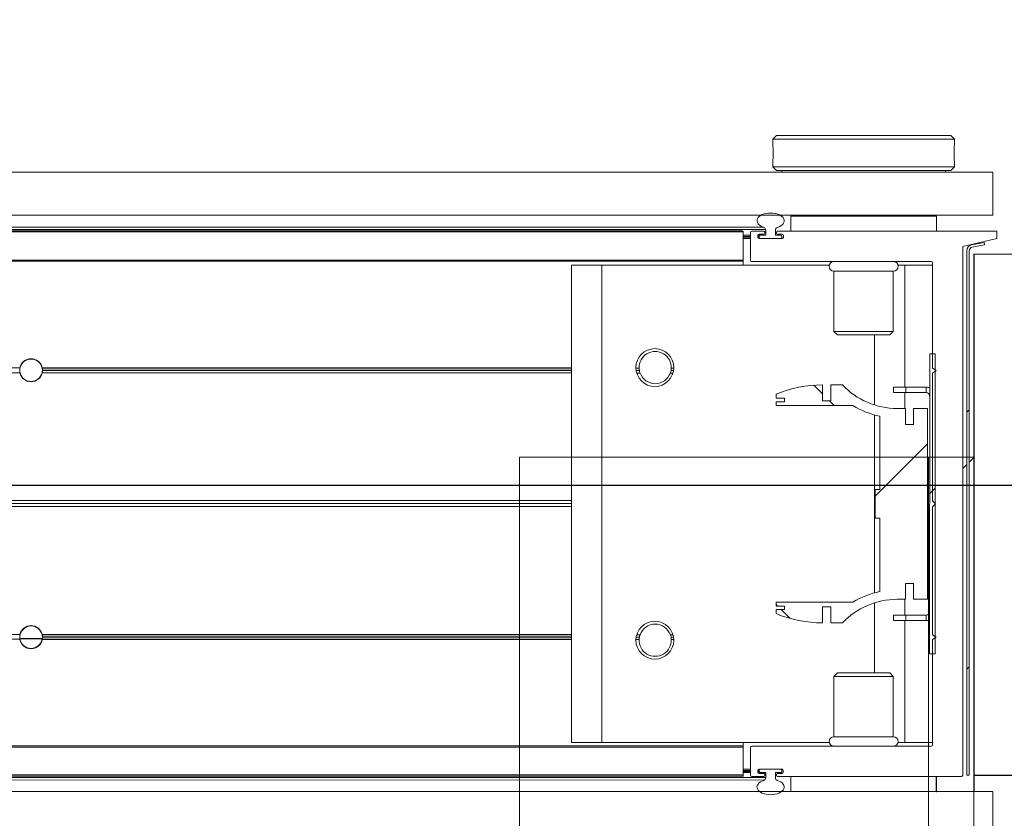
# Model space of a CAD drawing. Header units: feet. Extents: x 0 to 152508, y 0 to 59424.
# Tile 67 of 105: x 152375.475 to 152376.152, y 59280.651 to 59281.2. Entities that reach past the tile are written whole.
import ezdxf
from ezdxf import colors
from ezdxf.entities.mleader import LeaderData, LeaderLine
from ezdxf.math import Vec2, Vec3

# ---------------------------------------------------------------- set-up
doc = ezdxf.new("R2010")
doc.units = ezdxf.units.FT
doc.header["$LTSCALE"] = 0.05
doc.header["$MEASUREMENT"] = 0
doc.layers.add('Bridge plan$0$BR_P_Rail_Object', color=251, linetype='Continuous', lineweight=30)
doc.layers.add('Bridge plan$0$SC_Scratch7', color=252, linetype='Continuous', lineweight=0)
doc.layers.add('Trellis Base$0$L-ANNO-NOTE', color=30, linetype='Continuous')
doc.styles.add('Trellis Base$0$ARIAL', font='arial.ttf', dxfattribs={"width": 0.9})

# ---------------------------------------------------------------- blocks, each defined once
blk = doc.blocks.new('Bridge plan$0$HIGH ST SCREENWALL_2 PANEL PLAN_1')
at = {"layer": 'Bridge plan$0$SC_Scratch7', "lineweight": 0}
for p, q in [((-8.677065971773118, 0.7812480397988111), (-8.677091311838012, -6.05359673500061e-09)), ((-8.395841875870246, -9.128591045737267e-06), (-8.395816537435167, 0.7812389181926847)), ((-8.364566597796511, 0.7812379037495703), (-8.364584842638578, 0.2187390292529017)), ((-8.364596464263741, -0.1395935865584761), (-8.364584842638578, 0.2187390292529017)), ((-8.322918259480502, 0.218737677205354), (-8.364584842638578, 0.2187390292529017)), ((-8.364596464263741, -0.1395935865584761), (-8.322929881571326, -0.1395949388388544))]:
    blk.add_line(p, q, dxfattribs=at)
at = {"layer": 'Bridge plan$0$SC_Scratch7'}
blk.add_line((-8.364591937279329, -1.014210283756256e-05), (-8.677091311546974, -6.51925802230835e-09), dxfattribs=at)
blk = doc.blocks.new('Bridge plan$0$HIGH ST SCREENWALL_2 PANEL PLAN_5')
at = {"layer": 'Bridge plan$0$SC_Scratch7', "lineweight": 0, "extrusion": (0, 0, -1)}
h = blk.add_hatch(dxfattribs=at)
h.set_pattern_fill('ANSI31', color=256, scale=0.01, style=0, pattern_type=2)
h.set_pattern_definition([(44.99814199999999, (-5.257146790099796, -13.85554753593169), (-0.08838530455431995, 0.08839103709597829), [])])
h.paths.add_polyline_path([(0.3574946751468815, -0.1420163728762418, -0.3639702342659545), (0.355428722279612, -0.1444783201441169), (0.3468890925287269, -0.1459838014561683), (0.3471784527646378, -0.1476251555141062), (0.3557180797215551, -0.1461196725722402, 0.3639702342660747), (0.3591613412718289, -0.1420164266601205), (0.359173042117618, 0.2187375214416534), (0.3575063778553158, 0.2187375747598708)])
h = blk.add_hatch(dxfattribs=at)
h.set_pattern_fill('ANSI31', color=256, scale=0.01, style=0, pattern_type=2)
h.set_pattern_definition([(44.99814199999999, (-5.269048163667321, -14.01359427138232), (-0.08838530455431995, 0.08839103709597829), [])])
h.paths.add_polyline_path([(0.3846844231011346, -0.07111689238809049), (0.3846911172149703, 0.1352576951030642), (0.3809411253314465, 0.1352578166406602), (0.3809344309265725, -0.07111677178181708)])
h = blk.add_hatch(dxfattribs=at)
h.set_pattern_fill('ANSI38', color=256, scale=0.01, style=0, pattern_type=2)
h.set_pattern_definition([(44.99814199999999, (-5.263983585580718, -14.04435409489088), (-0.08838530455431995, 0.08839103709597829), []), (134.998142, (-5.263983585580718, -14.04435409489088), (-0.2651616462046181, 0.0883967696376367), [0.31249937, -0.18749962])])
h.paths.add_polyline_path([(0.3957607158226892, 0.08672872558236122), (0.3957610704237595, 0.09768670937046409), (0.3861482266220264, 0.0976870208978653), (0.3861439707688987, -0.033546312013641), (0.3957568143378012, -0.03354662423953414), (0.3957571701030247, -0.02258864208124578), (0.4014002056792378, -0.0225888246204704), (0.401399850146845, -0.03354680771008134), (0.407042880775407, -0.03354699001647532, -0.2061892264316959), (0.4446735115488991, -0.04975552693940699), (0.4527115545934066, -0.04975578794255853), (0.4527119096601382, -0.03879780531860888), (0.4582893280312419, -0.03879798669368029), (0.458288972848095, -0.04975596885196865, 0.09842250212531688), (0.490310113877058, -0.04339219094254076), (0.4903102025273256, -0.0406855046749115), (0.4845763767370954, -0.04068531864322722), (0.4845764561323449, -0.03822469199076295), (0.4903102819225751, -0.03822487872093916), (0.490310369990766, -0.03551819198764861), (0.4374196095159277, -0.0355164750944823, 0.0857050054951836), (0.4189524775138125, -0.02821396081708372), (0.4189541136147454, 0.0222267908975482), (0.4222349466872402, 0.02222668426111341), (0.4222355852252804, 0.04191168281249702), (0.4189547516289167, 0.04191179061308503), (0.4189563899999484, 0.0923525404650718, 0.0857050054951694), (0.4374239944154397, 0.09965385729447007), (0.4903147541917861, 0.09965214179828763), (0.4903148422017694, 0.1023588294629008), (0.4845810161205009, 0.1023590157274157), (0.4845810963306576, 0.1048196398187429), (0.4903149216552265, 0.1048194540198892), (0.490315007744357, 0.107526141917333, 0.09842250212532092), (0.4582942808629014, 0.1138919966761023), (0.4582939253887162, 0.1029340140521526), (0.4527165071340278, 0.1029341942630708), (0.4527168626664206, 0.1138921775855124), (0.4446788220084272, 0.1138924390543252, -0.2061892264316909), (0.4070471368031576, 0.09768634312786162), (0.401404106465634, 0.09768652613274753), (0.4014037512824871, 0.08672854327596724)])
at = {"layer": 'Bridge plan$0$SC_Scratch7', "lineweight": 0}
for p, q in [((-0.3411535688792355, 0.2595713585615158), (-0.3411526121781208, 0.2300714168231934)), ((-4.330738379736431, 0.2299415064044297), (-0.3411630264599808, 0.2298121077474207)), ((-0.4801292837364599, 0.2299835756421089), (-0.4801289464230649, 0.2195669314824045)), ((-0.3801108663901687, 0.2299868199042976), (-0.4801106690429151, 0.2299835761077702)), ((-0.4801106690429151, 0.2299835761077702), (-0.4801103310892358, 0.219566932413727)), ((-0.4457357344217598, 0.2299846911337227), (-0.4457357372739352, 0.230068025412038)), ((-0.4144857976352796, 0.2300690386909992), (-0.4144857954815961, 0.2299857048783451)), ((-0.3854233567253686, 0.2300699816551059), (-0.3854233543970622, 0.2299866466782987)), ((-0.3801105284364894, 0.2195701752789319), (-0.3801108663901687, 0.2299868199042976)), ((-0.3800922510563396, 0.2299868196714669), (-0.3801108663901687, 0.2299868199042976)), ((-0.3800922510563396, 0.2299868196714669), (-0.3800919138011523, 0.2195701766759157)), ((-0.3541734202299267, 0.2300709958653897), (-0.3541730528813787, 0.218737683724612)), ((-0.5130380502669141, 0.2184974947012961), (-2.270006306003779, 0.2185544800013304)), ((-0.5130380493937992, 0.2184974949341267), (-2.27000630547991, 0.2185544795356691)), ((-0.5130380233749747, 0.2193177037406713), (-2.26997763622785, 0.2193746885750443)), ((-0.5130380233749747, 0.2193177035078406), (-2.269977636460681, 0.219374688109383)), ((-2.269945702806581, 0.220288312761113), (-0.4974130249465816, 0.220230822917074)), ((-2.269945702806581, 0.220288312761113), (-0.4974130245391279, 0.220230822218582)), ((-2.26988515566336, 0.2220206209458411), (-0.4986817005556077, 0.2219631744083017)), ((-2.269885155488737, 0.2220206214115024), (-0.498681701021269, 0.2219631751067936)), ((-0.5130269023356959, 0.2187456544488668), (-0.5130269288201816, 0.2195658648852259)), ((-0.5130262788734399, 0.1995527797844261), (-0.5130269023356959, 0.2187456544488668)), ((-0.507818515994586, 0.2168993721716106), (-0.5130268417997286, 0.2168992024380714)), ((-0.5078179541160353, 0.1995660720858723), (-0.5078185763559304, 0.2187458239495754)), ((-0.5069983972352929, 0.2195660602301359), (-0.4988471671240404, 0.2195663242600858)), ((-0.5028185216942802, 0.2166626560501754), (-0.5028184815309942, 0.2154280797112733)), ((-0.5018602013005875, 0.2168995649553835), (-0.5027835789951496, 0.2168995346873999)), ((-0.4988470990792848, 0.2174829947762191), (-0.5019983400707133, 0.2174828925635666)), ((-0.5008399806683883, 0.2168995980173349), (-0.5018602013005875, 0.2168995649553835)), ((-0.5018601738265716, 0.2160662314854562), (-0.5018602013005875, 0.2168995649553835)), ((-0.5008399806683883, 0.2168995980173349), (-0.4974018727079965, 0.2168997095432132)), ((-0.4980269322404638, 0.2187461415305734), (-0.4980269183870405, 0.2183032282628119)), ((-0.4974018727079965, 0.2168997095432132), (-0.4974019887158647, 0.2204799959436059)), ((-0.4907353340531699, 0.2204802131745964), (-0.4907352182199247, 0.2168999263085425)), ((-0.4907352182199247, 0.2168999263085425), (-0.4871102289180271, 0.2169000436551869)), ((-0.4901102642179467, 0.2183034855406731), (-0.4901102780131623, 0.218746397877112)), ((-0.4892900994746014, 0.2195666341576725), (-0.3628057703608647, 0.2195707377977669)), ((-0.4861387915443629, 0.2174834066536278), (-0.4892900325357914, 0.2174833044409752)), ((-0.4853185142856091, 0.2154286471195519), (-0.4853185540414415, 0.2166632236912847)), ((-0.3619855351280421, 0.2187505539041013), (-0.3619737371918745, -0.1450118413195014)), ((-0.3575063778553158, 0.2187375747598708), (-0.359173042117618, 0.2187375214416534)), ((-0.359173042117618, 0.2187375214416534), (-0.3591613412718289, -0.1420164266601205)), ((-0.3575063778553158, 0.2187375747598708), (-0.3574946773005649, -0.1420163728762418)), ((-0.3541730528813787, 0.218737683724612), (-0.3125064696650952, 0.2187390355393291)), ((-0.3541614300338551, -0.1395949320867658), (-0.3541730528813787, 0.218737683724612)), ((-0.5078184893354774, 0.2160660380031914), (-0.5130268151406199, 0.216065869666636)), ((-0.5078184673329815, 0.2153993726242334), (-0.5130267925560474, 0.2153992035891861)), ((-0.5078184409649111, 0.2145660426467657), (-0.5130267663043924, 0.2145658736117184)), ((-0.5018601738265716, 0.2160662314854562), (-0.5028185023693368, 0.2160662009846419)), ((-0.5018601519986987, 0.2153995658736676), (-0.50281798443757, 0.215399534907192)), ((-0.5019982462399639, 0.2146078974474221), (-0.4861386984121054, 0.2146084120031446)), ((-0.5018601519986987, 0.2153995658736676), (-0.5018601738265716, 0.2160662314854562)), ((-0.5018601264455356, 0.2146079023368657), (-0.5018601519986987, 0.2153995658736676)), ((-0.4871101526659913, 0.2145667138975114), (-0.5010267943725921, 0.2145662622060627)), ((-0.4862768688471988, 0.2160667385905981), (-0.48627684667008, 0.2154000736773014)), ((-0.5130386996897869, 0.1984844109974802), (-2.270705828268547, 0.1985414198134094)), ((-0.5130386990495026, 0.1984844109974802), (-2.270705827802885, 0.1985414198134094)), ((-0.5130386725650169, 0.1993046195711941), (-2.270677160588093, 0.1993616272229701)), ((-0.5130386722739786, 0.1993046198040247), (-2.270677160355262, 0.1993616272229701)), ((-0.5130262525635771, 0.1987325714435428), (-0.5130262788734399, 0.1995527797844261)), ((-0.5130261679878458, 0.1961284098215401), (-0.5130262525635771, 0.1987325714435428)), ((-0.3836383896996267, 0.198736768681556), (-0.5069845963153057, 0.1987327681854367)), ((-0.3854223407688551, 0.1987367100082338), (-0.3854222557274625, 0.1961325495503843)), ((-0.3828158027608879, 0.1254036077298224), (-0.3828181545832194, 0.1979165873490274)), ((-0.6101093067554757, 0.1961252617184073), (-0.6309425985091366, 0.1961245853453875)), ((-0.6309319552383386, -0.1319997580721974), (-0.6309425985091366, 0.1961245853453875)), ((-0.4537365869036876, 0.1961303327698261), (-0.6101093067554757, 0.1961252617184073)), ((-0.6100986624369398, -0.1319990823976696), (-0.6101093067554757, 0.1961252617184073)), ((-0.4505261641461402, 0.1921729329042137), (-0.4096929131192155, 0.1921742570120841)), ((-0.4505248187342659, 0.1506900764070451), (-0.4505261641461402, 0.1921729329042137)), ((-0.4096929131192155, 0.1921742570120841), (-0.4096915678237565, 0.1506914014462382)), ((-0.4017763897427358, 0.1961320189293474), (-0.4064827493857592, 0.1961318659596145)), ((-0.3828180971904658, 0.1961326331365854), (-0.4017763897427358, 0.1961320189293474)), ((-0.4017736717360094, 0.1123405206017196), (-0.4017763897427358, 0.1961320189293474)), ((-0.4505248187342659, 0.1506900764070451), (-0.4096915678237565, 0.1506914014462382)), ((-0.4481526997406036, 0.148318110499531), (-0.4505248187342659, 0.1506900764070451)), ((-0.4096915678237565, 0.1506914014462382), (-0.4120635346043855, 0.148319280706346)), ((-0.4481526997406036, 0.148318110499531), (-0.4120635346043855, 0.148319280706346)), ((-0.4226065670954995, 0.1000783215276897), (-0.4226081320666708, 0.1483189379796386)), ((-0.3846911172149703, 0.1352576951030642), (-0.3809411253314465, 0.1352578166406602)), ((-0.3846911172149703, 0.1352576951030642), (-0.3846844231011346, -0.07111689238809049)), ((-0.3809411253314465, 0.1352578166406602), (-0.3809344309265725, -0.07111677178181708)), ((-1.01028310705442, 0.1251673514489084), (-2.106787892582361, 0.1252029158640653)), ((-1.010283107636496, 0.1251673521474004), (-2.106787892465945, 0.1252029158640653)), ((-1.010355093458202, 0.1247506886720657), (-0.9948917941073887, 0.1247501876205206)), ((-0.9948745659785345, 0.1249670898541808), (-1.010337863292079, 0.124966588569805)), ((-0.9948492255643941, 0.1249670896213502), (-1.010312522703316, 0.1249665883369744)), ((-0.9950028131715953, 0.1220504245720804), (-0.6309401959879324, 0.1220622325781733)), ((-0.9949774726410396, 0.1220504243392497), (-0.6309148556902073, 0.1220622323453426)), ((-0.6309575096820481, 0.1251550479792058), (-0.9949637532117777, 0.1251668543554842)), ((-0.9949465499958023, 0.1253837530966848), (-0.6309403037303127, 0.1253955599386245)), ((-0.9949212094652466, 0.1253837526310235), (-0.6309149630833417, 0.1253955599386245)), ((-0.6309575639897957, 0.1234883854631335), (-0.9948120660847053, 0.1235001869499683)), ((-0.994794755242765, 0.1237170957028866), (-0.6309402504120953, 0.1237288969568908)), ((-0.9947694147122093, 0.1237170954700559), (-0.6309149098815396, 0.1237288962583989)), ((-0.5866628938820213, 0.1253969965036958), (-0.5845158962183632, 0.1253970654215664)), ((-0.5865017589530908, 0.1237303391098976), (-0.5843261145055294, 0.1237304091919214)), ((-0.586117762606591, 0.1220636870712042), (-0.5838699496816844, 0.1220637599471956)), ((-0.5630106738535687, 0.1220644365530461), (-0.5611795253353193, 0.122064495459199)), ((-0.5625546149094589, 0.1237311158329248), (-0.5607956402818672, 0.1237311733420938)), ((-0.5623649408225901, 0.1253977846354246), (-0.5606346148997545, 0.1253978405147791)), ((-0.3803157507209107, 0.1237370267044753), (-0.3828158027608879, 0.1254036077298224)), ((-0.3828156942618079, 0.1220702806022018), (-0.3803157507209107, 0.1237370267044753)), ((-0.382812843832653, 0.03419504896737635), (-0.3828156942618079, 0.1220702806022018)), ((-1.010226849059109, 0.1218340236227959), (-2.106788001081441, 0.1218695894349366)), ((-1.010226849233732, 0.121834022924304), (-2.106788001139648, 0.1218695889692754)), ((-0.6309576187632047, 0.1218217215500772), (-0.9950202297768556, 0.1218335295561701)), ((-0.4582942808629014, 0.1138919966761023), (-0.4582939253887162, 0.1029340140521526)), ((-0.4527168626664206, 0.1138921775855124), (-0.4446788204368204, 0.1138924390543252)), ((-0.4527165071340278, 0.1029341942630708), (-0.4527168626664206, 0.1138921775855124)), ((-0.409448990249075, 0.1123402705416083), (-0.4011156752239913, 0.1123405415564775)), ((-0.4094488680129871, 0.1085902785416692), (-0.409448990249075, 0.1123402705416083)), ((-0.4094488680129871, 0.1085902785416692), (-0.4011155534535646, 0.1085905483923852)), ((-0.401773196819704, 0.09768651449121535), (-0.4017735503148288, 0.1085905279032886)), ((-0.4011156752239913, 0.1123405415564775), (-0.3871070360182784, 0.112340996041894)), ((-0.4011155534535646, 0.1085905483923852), (-0.4011156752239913, 0.1123405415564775)), ((-0.4011155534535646, 0.1085905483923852), (-0.3871069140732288, 0.1085910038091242)), ((-0.3871070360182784, 0.112340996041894), (-0.3871069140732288, 0.1085910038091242)), ((-0.4903149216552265, 0.1048194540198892), (-0.4903150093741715, 0.1075261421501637)), ((-0.4845810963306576, 0.1048196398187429), (-0.4903149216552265, 0.1048194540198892)), ((-0.4903148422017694, 0.1023588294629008), (-0.4845810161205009, 0.1023590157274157)), ((-0.4903147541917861, 0.09965214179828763), (-0.4903148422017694, 0.1023588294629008)), ((-0.4845810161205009, 0.1023590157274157), (-0.4845810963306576, 0.1048196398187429)), ((-0.4582939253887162, 0.1029340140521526), (-0.4527165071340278, 0.1029341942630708)), ((-0.4374239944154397, 0.09965385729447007), (-0.4903147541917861, 0.09965214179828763)), ((-0.4070471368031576, 0.09768634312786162), (-0.401404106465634, 0.09768652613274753)), ((-0.401404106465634, 0.09768652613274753), (-0.4014037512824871, 0.08672854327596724)), ((-0.3957610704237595, 0.09768670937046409), (-0.3861482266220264, 0.0976870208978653)), ((-0.3957607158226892, 0.08672872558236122), (-0.3957610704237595, 0.09768670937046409)), ((-0.3861482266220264, 0.0976870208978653), (-0.3861439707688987, -0.033546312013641)), ((-0.4226023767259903, -0.02909847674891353), (-0.4226063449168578, 0.09323681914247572)), ((-0.4189547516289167, 0.04191179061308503), (-0.4189563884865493, 0.09235254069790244)), ((-0.4014037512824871, 0.08672854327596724), (-0.3957607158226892, 0.08672872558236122)), ((-0.4222355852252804, 0.04191168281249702), (-0.4189547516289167, 0.04191179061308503)), ((-0.4222349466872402, 0.02222668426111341), (-0.4222355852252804, 0.04191168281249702)), ((-0.6309604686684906, 0.03394649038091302), (-1.661773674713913, 0.03397992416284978)), ((-0.6309604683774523, 0.03394649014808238), (-1.661773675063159, 0.03397992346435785)), ((-0.380688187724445, 0.03207053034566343), (-0.382812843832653, 0.03419504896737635)), ((-0.6309606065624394, 0.02969731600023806), (-1.661773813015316, 0.02973074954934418)), ((-0.6309606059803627, 0.02969731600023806), (-1.661773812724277, 0.02973074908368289)), ((-0.6309605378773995, 0.03182190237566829), (-1.661479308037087, 0.03185532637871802)), ((-0.6309605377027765, 0.03182190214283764), (-1.661479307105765, 0.03185532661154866)), ((-0.3828127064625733, 0.02994587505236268), (-0.380688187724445, 0.03207053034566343)), ((-0.382809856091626, -0.05792935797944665), (-0.3828127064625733, 0.02994587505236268)), ((-0.4189541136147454, 0.0222267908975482), (-0.4222349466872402, 0.02222668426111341)), ((-0.4189524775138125, -0.02821396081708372), (-0.4189541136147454, 0.0222267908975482)), ((-0.3619786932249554, 0.007800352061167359), (-0.3591661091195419, 0.00498794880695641)), ((-0.3574993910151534, 0.003321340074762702), (-0.354165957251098, -1.187785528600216e-05)), ((-0.3957571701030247, -0.02258864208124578), (-0.4014002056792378, -0.0225888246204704)), ((-0.4014002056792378, -0.0225888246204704), (-0.401399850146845, -0.03354680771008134)), ((-0.3957568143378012, -0.03354662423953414), (-0.3957571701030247, -0.02258864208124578)), ((-0.401399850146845, -0.03354680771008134), (-0.4070428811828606, -0.03354699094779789)), ((-0.4017685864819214, -0.04445083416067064), (-0.4017689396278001, -0.03354681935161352)), ((-0.3861439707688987, -0.033546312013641), (-0.3957568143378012, -0.03354662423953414)), ((-0.490310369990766, -0.03551819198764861), (-0.4374196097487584, -0.03551647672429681)), ((-0.4903102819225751, -0.03822487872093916), (-0.490310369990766, -0.03551819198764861)), ((-0.4845764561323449, -0.03822469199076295), (-0.4903102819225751, -0.03822487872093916)), ((-0.4845763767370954, -0.04068531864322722), (-0.4845764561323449, -0.03822469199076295)), ((-0.4527119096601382, -0.03879780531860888), (-0.4582893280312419, -0.03879798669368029)), ((-0.4582893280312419, -0.03879798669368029), (-0.4582889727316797, -0.04975596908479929)), ((-0.4527115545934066, -0.04975578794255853), (-0.4527119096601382, -0.03879780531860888)), ((-0.4226005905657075, -0.08418059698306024), (-0.4226021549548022, -0.03593997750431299)), ((-0.4903102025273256, -0.0406855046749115), (-0.4845763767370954, -0.04068531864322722)), ((-0.490310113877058, -0.04339219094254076), (-0.4903102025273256, -0.0406855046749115)), ((-0.4011105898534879, -0.04445081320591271), (-0.4094439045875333, -0.04445108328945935)), ((-0.4094439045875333, -0.04445108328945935), (-0.4094437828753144, -0.04820107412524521)), ((-0.3871019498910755, -0.04445035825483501), (-0.4011105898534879, -0.04445081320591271)), ((-0.4011105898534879, -0.04445081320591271), (-0.4011104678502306, -0.04820080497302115)), ((-0.3871019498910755, -0.04445035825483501), (-0.3871018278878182, -0.04820035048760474)), ((-0.4446735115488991, -0.04975552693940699), (-0.4527115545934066, -0.04975578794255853)), ((-0.4011104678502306, -0.04820080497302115), (-0.4094437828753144, -0.04820107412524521)), ((-0.4017657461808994, -0.1319923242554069), (-0.4017684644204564, -0.04820082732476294)), ((-0.3871018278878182, -0.04820035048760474), (-0.4011104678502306, -0.04820080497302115)), ((-1.010232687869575, -0.05816561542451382), (-2.106793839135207, -0.05813005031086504)), ((-1.010232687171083, -0.0581656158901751), (-2.106793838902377, -0.0581300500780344)), ((-0.6309634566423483, -0.05817791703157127), (-0.9950260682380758, -0.05816610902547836)), ((-0.994996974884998, -0.05794921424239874), (-0.6309343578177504, -0.05793740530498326)), ((-0.9949716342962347, -0.05794921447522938), (-0.6309090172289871, -0.05793740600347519)), ((-0.63096351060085, -0.0598445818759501), (-0.9948180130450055, -0.05983278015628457)), ((-0.9947888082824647, -0.05961587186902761), (-0.6309343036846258, -0.05960406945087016)), ((-0.994763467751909, -0.05961587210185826), (-0.6309089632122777, -0.0596040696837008)), ((-0.5864958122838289, -0.05960262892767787), (-0.5843201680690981, -0.05960255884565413)), ((-0.5861119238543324, -0.05793595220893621), (-0.5838641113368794, -0.05793587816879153)), ((-0.5630048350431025, -0.05793520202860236), (-0.5611736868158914, -0.05793514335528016)), ((-0.5625486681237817, -0.05960185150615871), (-0.56078969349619, -0.05960179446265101)), ((-0.3803098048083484, -0.05959594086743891), (-0.382809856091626, -0.05792935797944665)), ((-0.3828097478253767, -0.06126268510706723), (-0.3803098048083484, -0.05959594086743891)), ((-1.010289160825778, -0.06149893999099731), (-2.106793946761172, -0.06146337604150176)), ((-1.010289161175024, -0.0614989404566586), (-2.106793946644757, -0.06146337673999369)), ((-0.6309635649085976, -0.06151124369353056), (-0.9949698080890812, -0.06149943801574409)), ((-0.9949404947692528, -0.0612825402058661), (-0.6309342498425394, -0.06127073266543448)), ((-0.9949151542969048, -0.06128253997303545), (-0.6309089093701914, -0.06127073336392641)), ((-0.586656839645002, -0.06126929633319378), (-0.584509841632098, -0.06126922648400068)), ((-0.5623588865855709, -0.0612685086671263), (-0.5606285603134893, -0.06126845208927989)), ((-0.3828073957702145, -0.1337756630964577), (-0.3828097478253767, -0.06126268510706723)), ((-0.3809344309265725, -0.07111677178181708), (-0.3846844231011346, -0.07111689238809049)), ((-0.4505171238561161, -0.08655354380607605), (-0.4481451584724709, -0.08418142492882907)), ((-0.4096838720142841, -0.08655221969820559), (-0.4505171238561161, -0.08655354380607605)), ((-0.4505157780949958, -0.1280364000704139), (-0.4505171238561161, -0.08655354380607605)), ((-0.4120559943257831, -0.08418025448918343), (-0.4481451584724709, -0.08418142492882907)), ((-0.4120559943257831, -0.08418025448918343), (-0.4096838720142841, -0.08655221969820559)), ((-0.4096838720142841, -0.08655221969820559), (-0.4096825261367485, -0.1280350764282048)), ((-0.4096825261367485, -0.1280350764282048), (-0.4505157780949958, -0.1280364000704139)), ((-0.5130495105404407, -0.1348482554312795), (-2.270716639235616, -0.1347912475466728)), ((-0.5130495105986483, -0.1348482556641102), (-2.270716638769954, -0.1347912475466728)), ((-0.6100986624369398, -0.1319990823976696), (-0.6309319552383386, -0.1319997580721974)), ((-0.4537259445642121, -0.1319940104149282), (-0.6100986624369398, -0.1319990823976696)), ((-0.5130154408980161, -0.1346000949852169), (-0.5130155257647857, -0.1319959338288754)), ((-0.5130154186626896, -0.1352881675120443), (-0.5130154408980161, -0.1346000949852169)), ((-0.5130147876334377, -0.1547453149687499), (-0.5130154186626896, -0.1352881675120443)), ((-0.506986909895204, -0.1345998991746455), (-0.3836275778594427, -0.1345958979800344)), ((-0.4017657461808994, -0.1319923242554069), (-0.4064721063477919, -0.1319924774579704)), ((-0.3828074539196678, -0.1319917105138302), (-0.4017657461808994, -0.1319923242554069)), ((-0.5130495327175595, -0.1355363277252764), (-2.27069263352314, -0.1354793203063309)), ((-0.5130495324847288, -0.1355363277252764), (-2.270692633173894, -0.1354793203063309)), ((-0.5078064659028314, -0.1546130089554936), (-0.5078070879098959, -0.1354201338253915)), ((-0.3124948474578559, -0.1395935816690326), (-0.3541614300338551, -0.1395949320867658)), ((-0.3619737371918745, -0.1450118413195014), (-0.3385361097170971, -0.1504277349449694)), ((-0.3557180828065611, -0.1461196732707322), (-0.3471784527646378, -0.1476251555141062)), ((-0.355428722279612, -0.1444783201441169), (-0.3468890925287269, -0.1459838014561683)), ((-0.3471784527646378, -0.1476251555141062), (-0.3468890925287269, -0.1459838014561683)), ((-0.5130501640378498, -0.1549934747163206), (-2.270013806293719, -0.1549364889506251)), ((-0.5130501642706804, -0.1549934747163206), (-2.270013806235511, -0.1549364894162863)), ((-0.5130501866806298, -0.1556815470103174), (-2.269989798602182, -0.1556245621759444)), ((-0.5130501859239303, -0.1556815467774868), (-2.269989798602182, -0.1556245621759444)), ((-0.50780660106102, -0.1504332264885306), (-0.5130149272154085, -0.1504333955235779)), ((-0.5078065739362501, -0.1512665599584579), (-0.5130148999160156, -0.1512667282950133)), ((-0.5078065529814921, -0.1519332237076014), (-0.5130148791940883, -0.1519333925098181)), ((-0.5078065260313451, -0.1527665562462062), (-0.513014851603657, -0.1527667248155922)), ((-0.5130147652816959, -0.1554333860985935), (-0.5130147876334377, -0.1547453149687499)), ((-0.4988350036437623, -0.1554329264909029), (-0.5069862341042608, -0.1554331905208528)), ((-0.5028065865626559, -0.1512949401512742), (-0.5028065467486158, -0.1525295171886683)), ((-0.5018482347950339, -0.1519330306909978), (-0.502806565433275, -0.1519330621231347)), ((-0.5018482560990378, -0.1512663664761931), (-0.5028060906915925, -0.1512663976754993)), ((-0.5018482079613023, -0.1527663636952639), (-0.5027715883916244, -0.1527663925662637)), ((-0.4861268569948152, -0.1504741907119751), (-0.501986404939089, -0.1504747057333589)), ((-0.5019863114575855, -0.1533496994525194), (-0.4988350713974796, -0.1533495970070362)), ((-0.5018482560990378, -0.1512663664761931), (-0.5018482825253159, -0.1504747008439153)), ((-0.5018482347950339, -0.1519330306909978), (-0.5018482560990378, -0.1512663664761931)), ((-0.5018482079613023, -0.1527663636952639), (-0.5018482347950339, -0.1519330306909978)), ((-0.5010148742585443, -0.1527663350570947), (-0.5018482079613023, -0.1527663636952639)), ((-0.5010149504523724, -0.1504330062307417), (-0.4870983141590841, -0.1504325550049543)), ((-0.4973898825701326, -0.1527662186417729), (-0.5010148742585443, -0.1527663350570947)), ((-0.4980148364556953, -0.1541697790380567), (-0.4980148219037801, -0.1546126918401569)), ((-0.4973897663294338, -0.1563465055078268), (-0.4973898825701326, -0.1527662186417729)), ((-0.4872851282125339, -0.152765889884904), (-0.4907232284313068, -0.1527660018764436)), ((-0.4907232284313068, -0.1527660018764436), (-0.4907231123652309, -0.1563462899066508)), ((-0.4900981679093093, -0.1546124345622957), (-0.4900981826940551, -0.1541695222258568)), ((-0.48927800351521, -0.1533492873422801), (-0.4861267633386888, -0.153349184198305)), ((-0.3385359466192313, -0.1554277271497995), (-0.489277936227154, -0.1554326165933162)), ((-0.4862649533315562, -0.1512658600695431), (-0.4862649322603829, -0.1519325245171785)), ((-0.4853065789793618, -0.1525289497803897), (-0.4853066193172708, -0.151294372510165)), ((-0.4800981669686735, -0.1554323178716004), (-0.4800978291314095, -0.1658489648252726)), ((-0.3800980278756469, -0.1658457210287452), (-0.3800983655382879, -0.1554290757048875)), ((-0.3385361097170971, -0.1504277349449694), (-0.3385359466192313, -0.1554277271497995)), ((-2.269957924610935, -0.1565381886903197), (-0.497425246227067, -0.1565956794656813)), ((-2.269957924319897, -0.1565381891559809), (-0.4974252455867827, -0.1565956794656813)), ((-2.269897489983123, -0.1582705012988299), (-0.4986940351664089, -0.1583279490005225)), ((-2.269897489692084, -0.1582705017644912), (-0.4986940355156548, -0.1583279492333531)), ((-4.330751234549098, -0.1663910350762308), (-0.3411758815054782, -0.1665204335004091)), ((-0.4800978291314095, -0.1658489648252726), (-0.3800980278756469, -0.1658457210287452)), ((-0.4457228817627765, -0.1662645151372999), (-0.4457228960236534, -0.1658478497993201)), ((-0.4144729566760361, -0.1658468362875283), (-0.4144729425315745, -0.1662635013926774)), ((-0.3411397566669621, -0.1662611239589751), (-0.3411388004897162, -0.1957610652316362)), ((-4.330752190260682, -0.1958909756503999), (-0.3411768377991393, -0.1960203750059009)), ((-0.4863467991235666, -0.1971548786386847), (-0.4863468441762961, -0.195765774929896)), ((-0.3738470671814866, -0.195762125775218), (-0.373847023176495, -0.1971512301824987)), ((-0.4925967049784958, -0.1996550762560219), (-0.4900967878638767, -0.197155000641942)), ((-0.4925967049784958, -0.1996550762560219), (-0.367596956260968, -0.1996510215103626)), ((-0.492596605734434, -0.2027017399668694), (-0.4925967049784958, -0.1996550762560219)), ((-0.4900967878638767, -0.197155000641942), (-0.370097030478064, -0.1971511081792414)), ((-0.370097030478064, -0.1971511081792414), (-0.367596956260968, -0.1996510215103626)), ((-0.367596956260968, -0.1996510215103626), (-0.3675968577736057, -0.2027001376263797)), ((-0.3679303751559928, -0.2095707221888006), (-0.367919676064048, -0.2077615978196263)), ((-0.4925960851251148, -0.2187692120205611), (-0.4925961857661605, -0.2156413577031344)), ((-0.3675964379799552, -0.2156360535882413), (-0.3675963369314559, -0.2187651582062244)), ((-0.4925960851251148, -0.2187692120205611), (-0.3675963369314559, -0.2187651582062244)), ((-0.4900960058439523, -0.2212691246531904), (-0.4925960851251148, -0.2187692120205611)), ((-0.4900960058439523, -0.2212691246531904), (-0.3700962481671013, -0.2212652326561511)), ((-0.3675963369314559, -0.2187651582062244), (-0.3700962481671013, -0.2212652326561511))]:
    blk.add_line(p, q, dxfattribs=at)
at = {"layer": 'Bridge plan$0$SC_Scratch7', "lineweight": 0, "extrusion": (0, 0, -1)}
for centre in [(0.5736487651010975, 0.1258140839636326), (0.5736426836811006, -0.06168554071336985)]:
    blk.add_circle(centre, 0.01302080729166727, dxfattribs=at)
for centre, radius, start, end in [((0.5069983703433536, 0.2187458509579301), 0.0008202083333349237, 359.9981415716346, 89.99814157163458), ((0.5019983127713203, 0.216662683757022), 0.0008202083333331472, 359.9981415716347, 89.99814157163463), ((0.5008399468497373, 0.2158584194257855), 0.001041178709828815, 11.51323141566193, 89.99814157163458), ((0.4988471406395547, 0.2187461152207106), 0.0008202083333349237, 89.99814157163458, 179.9981415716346), ((0.4988471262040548, 0.2183032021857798), 0.0008202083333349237, 179.9981415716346, 269.9981415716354), ((0.4992189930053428, 0.2204799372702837), 0.001817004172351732, 107.5606010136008, 179.9981432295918), ((0.4889183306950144, 0.2204802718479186), 0.001817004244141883, 359.9981415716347, 72.43568192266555), ((0.4892900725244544, 0.2187464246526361), 0.0008202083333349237, 359.9981415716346, 89.99814157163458), ((0.4892900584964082, 0.2183035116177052), 0.0008202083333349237, 269.9981415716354, 359.9981415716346), ((0.4871102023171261, 0.2160667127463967), 0.000833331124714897, 89.99814157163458, 179.9981775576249), ((0.4861387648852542, 0.2166631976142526), 0.0008202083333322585, 89.99814157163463, 179.9981415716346), ((0.3628057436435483, 0.2187505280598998), 0.0008202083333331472, 89.99814157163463, 179.9981415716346), ((0.5019982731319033, 0.215428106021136), 0.0008202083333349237, 269.9981415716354, 359.9981415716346), ((0.5010268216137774, 0.2153995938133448), 0.0008333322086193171, 269.9981415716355, 359.9980817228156), ((0.4871101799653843, 0.2154000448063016), 0.0008333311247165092, 179.998103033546, 269.9981415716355), ((0.4861387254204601, 0.2154286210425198), 0.0008202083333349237, 179.9981415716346, 269.9981415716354), ((0.506984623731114, 0.1995660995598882), 0.000833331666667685, 269.9981415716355, 359.9981415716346), ((0.450526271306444, 0.195453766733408), 0.003280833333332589, 269.9981415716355, 89.99814157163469), ((0.4096930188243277, 0.1954550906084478), 0.003280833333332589, 89.9981415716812, 269.99814157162), ((0.3836383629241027, 0.1979165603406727), 0.0008202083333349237, 89.99814157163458, 179.9981415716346), ((0.5734404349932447, 0.1258140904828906), 0.01108331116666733, 357.8436572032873, 182.1526259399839), ((1.002606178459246, 0.123845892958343), 0.007812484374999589, 11.34889247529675, 168.6473906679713), ((1.002580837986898, 0.1238458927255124), 0.007812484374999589, 11.34889247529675, 168.6473906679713), ((1.002606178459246, 0.123845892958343), 0.007812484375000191, 359.0516486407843, 11.34889247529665), ((1.002606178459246, 0.123845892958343), 0.007812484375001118, 346.7097830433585, 359.0516486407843), ((1.002580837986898, 0.1238458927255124), 0.007812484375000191, 359.0516486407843, 11.34889247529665), ((1.002580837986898, 0.1238458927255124), 0.007812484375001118, 346.7097830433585, 359.0516486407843), ((1.002606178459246, 0.123845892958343), 0.007812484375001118, 193.286500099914, 346.7097830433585), ((1.002580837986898, 0.1238458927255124), 0.007812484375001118, 193.286500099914, 346.7097830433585), ((1.002606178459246, 0.123845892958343), 0.007812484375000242, 180.9446345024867, 193.2865000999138), ((1.002580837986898, 0.1238458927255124), 0.007812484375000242, 180.9446345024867, 193.2865000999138), ((1.002606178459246, 0.123845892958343), 0.007812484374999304, 168.6473906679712, 180.9446345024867), ((1.002580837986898, 0.1238458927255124), 0.007812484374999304, 168.6473906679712, 180.9446345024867), ((0.5734404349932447, 0.1258140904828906), 0.01108331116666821, 349.1638065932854, 357.8436572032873), ((0.5734404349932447, 0.1258140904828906), 0.01108331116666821, 340.2220143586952, 349.1638065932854), ((0.5734404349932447, 0.1258140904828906), 0.01108331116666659, 199.7742687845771, 340.2220143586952), ((0.5734404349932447, 0.1258140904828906), 0.01108331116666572, 190.8324765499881, 199.7742687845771), ((0.5734404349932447, 0.1258140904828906), 0.01108331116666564, 182.1526259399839, 190.8324765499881), ((0.4582915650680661, 0.03016208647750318), 0.08372991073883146, 67.51378096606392, 89.99814157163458), ((0.4070488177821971, 0.1494771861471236), 0.05179084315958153, 269.9981415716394, 316.6001437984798), ((0.3871068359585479, 0.1061743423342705), 0.006166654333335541, 89.99814157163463, 113.070411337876), ((0.3871068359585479, 0.1061743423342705), 0.002416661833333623, 89.99814157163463, 179.9981415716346), ((0.4070488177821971, 0.1494771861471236), 0.05835250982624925, 281.7746373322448, 301.3688957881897), ((0.4070412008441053, -0.08533783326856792), 0.05179084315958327, 43.39613934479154, 89.99814157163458), ((0.4070412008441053, -0.08533783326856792), 0.05835250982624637, 58.62738735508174, 78.22164581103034), ((0.4582916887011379, 0.03397394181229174), 0.08372991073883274, 269.9981415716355, 292.4825021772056), ((0.3871020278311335, -0.04203369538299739), 0.002416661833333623, 179.9981415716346, 269.9981415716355), ((1.00260022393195, -0.05974517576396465), 0.007812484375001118, 13.28650009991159, 166.7097830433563), ((1.002574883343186, -0.05974517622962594), 0.007812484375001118, 13.28650009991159, 166.7097830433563), ((0.5734343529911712, -0.06168553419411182), 0.01108331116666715, 19.77426878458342, 160.2220143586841), ((0.3871020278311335, -0.04203369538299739), 0.006166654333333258, 246.9258718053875, 269.9981415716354), ((1.00260022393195, -0.05974517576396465), 0.007812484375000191, 348.6473906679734, 0.9446345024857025), ((1.00260022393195, -0.05974517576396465), 0.007812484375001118, 0.9446345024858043, 13.28650009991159), ((1.002574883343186, -0.05974517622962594), 0.007812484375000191, 348.6473906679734, 0.9446345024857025), ((1.002574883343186, -0.05974517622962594), 0.007812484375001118, 0.9446345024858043, 13.28650009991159), ((1.00260022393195, -0.05974517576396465), 0.007812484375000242, 166.7097830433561, 179.0516486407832), ((1.002574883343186, -0.05974517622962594), 0.007812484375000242, 166.7097830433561, 179.0516486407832), ((1.00260022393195, -0.05974517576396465), 0.007812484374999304, 179.0516486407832, 191.3488924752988), ((1.002574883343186, -0.05974517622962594), 0.007812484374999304, 179.0516486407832, 191.3488924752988), ((0.5734343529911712, -0.06168553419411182), 0.01108331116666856, 2.152625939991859, 10.83247654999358), ((0.5734343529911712, -0.06168553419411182), 0.01108331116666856, 10.83247654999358, 19.77426878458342), ((0.5734343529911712, -0.06168553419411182), 0.01108331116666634, 160.2220143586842, 169.163806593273), ((0.5734343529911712, -0.06168553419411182), 0.01108331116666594, 169.163806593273, 177.843657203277), ((1.00260022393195, -0.05974517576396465), 0.007812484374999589, 191.3488924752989, 348.6473906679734), ((1.002574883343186, -0.05974517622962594), 0.007812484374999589, 191.3488924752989, 348.6473906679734), ((0.5734343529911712, -0.06168553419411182), 0.01108331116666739, 177.843657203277, 2.152625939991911), ((0.4505156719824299, -0.1313172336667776), 0.003280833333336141, 269.9981415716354, 89.99814157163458), ((0.4096824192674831, -0.1313159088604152), 0.003280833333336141, 89.9981415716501, 269.9981415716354), ((0.5069868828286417, -0.1354201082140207), 0.0008202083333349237, 359.9981415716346, 89.99814157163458), ((0.3836276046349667, -0.1337756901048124), 0.0008202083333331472, 179.9981415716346, 269.9981415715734), ((0.3549946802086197, -0.1420162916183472), 0.004166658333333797, 279.9981415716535, 359.9981415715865), ((0.3549946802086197, -0.1420162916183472), 0.002499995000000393, 279.9981415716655, 359.9981415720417), ((0.5069862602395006, -0.1546129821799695), 0.0008202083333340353, 269.9981415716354, 359.9981415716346), ((0.501986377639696, -0.1512949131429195), 0.0008202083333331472, 359.9981415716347, 89.99814157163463), ((0.5019863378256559, -0.1525294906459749), 0.0008202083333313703, 269.9981415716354, 359.9981415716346), ((0.5010149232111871, -0.1512663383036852), 0.0008333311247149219, 359.9981030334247, 89.99814157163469), ((0.5010149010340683, -0.1519330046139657), 0.000833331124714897, 269.9981415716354, 359.9981775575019), ((0.4988350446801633, -0.1541698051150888), 0.0008202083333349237, 89.99814157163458, 179.9981415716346), ((0.498835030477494, -0.1546127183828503), 0.0008202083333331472, 179.9981415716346, 269.9981415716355), ((0.4892779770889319, -0.1541694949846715), 0.0008202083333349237, 359.9981415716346, 89.99814157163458), ((0.4892779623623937, -0.1546124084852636), 0.0008202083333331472, 269.9981415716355, 359.9981415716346), ((0.4872851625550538, -0.1517247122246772), 0.001041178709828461, 191.5132314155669, 269.9981415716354), ((0.4870982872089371, -0.1512658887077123), 0.0008333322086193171, 89.99814157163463, 179.9980817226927), ((0.4861268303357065, -0.1512943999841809), 0.0008202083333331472, 89.99814157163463, 179.9981415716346), ((0.4861267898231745, -0.1525289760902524), 0.0008202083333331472, 179.9981415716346, 269.9981415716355), ((0.4992067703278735, -0.1563465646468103), 0.001817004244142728, 179.9981415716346, 252.4356819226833), ((0.4889061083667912, -0.1563462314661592), 0.001817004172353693, 287.5606010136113, 359.9981432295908), ((0.5549141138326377, -0.2092139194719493), 0.0626568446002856, 174.0342442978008, 185.8878487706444)]:
    blk.add_arc(centre, radius, start, end, dxfattribs=at)
at = {"layer": 'Bridge plan$0$SC_Scratch7', "lineweight": 0}
for centre, radius, start, end in [((-1.002623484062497, 0.1236294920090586), 0.007812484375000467, 11.34889256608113, 168.6473907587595), ((-1.002623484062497, 0.1236294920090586), 0.007812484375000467, 168.6473907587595, 180.9446345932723), ((-1.002623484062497, 0.1236294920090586), 0.007812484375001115, 180.9446345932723, 193.2865001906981), ((-1.002623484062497, 0.1236294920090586), 0.007812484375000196, 346.7097831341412, 359.0516487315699), ((-1.002623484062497, 0.1236294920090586), 0.007812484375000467, 359.0516487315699, 11.34889256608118), ((-1.002623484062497, 0.1236294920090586), 0.007812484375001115, 193.2865001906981, 346.7097831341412), ((-1.002629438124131, -0.05996157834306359), 0.007812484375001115, 13.2865001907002, 166.7097831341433), ((-1.002629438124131, -0.05996157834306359), 0.007812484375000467, 179.0516487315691, 191.3488925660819), ((-1.002629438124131, -0.05996157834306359), 0.007812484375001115, 166.7097831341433, 179.0516487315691), ((-1.002629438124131, -0.05996157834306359), 0.007812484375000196, 0.9446345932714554, 13.2865001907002), ((-1.002629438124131, -0.05996157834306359), 0.007812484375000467, 348.6473907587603, 0.9446345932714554), ((-1.002629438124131, -0.05996157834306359), 0.007812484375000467, 191.3488925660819, 348.6473907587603)]:
    blk.add_arc(centre, radius, start, end, dxfattribs=at)
at = {"layer": 'Bridge plan$0$SC_Scratch7', "lineweight": 0, "extrusion": (0, 0, -1)}
for centre, major_axis, ratio, start_param, end_param in [((-0.4940688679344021, 0.2268003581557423), (0.009374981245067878, 3.040840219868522e-07), 0.5617178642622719, 2.083904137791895, 7.340873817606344), ((-0.4940562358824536, -0.1626666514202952), (-0.009374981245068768, -3.040840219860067e-07), 0.5617178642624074, 2.083904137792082, 7.340873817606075)]:
    blk.add_ellipse(centre, major_axis=major_axis, ratio=ratio, start_param=start_param, end_param=end_param, dxfattribs=at)
at = {"layer": 'Bridge plan$0$SC_Scratch7', "lineweight": 0}
for points, knots in [([(-0.3675971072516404, -0.2027001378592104), (-0.367597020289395, -0.2026993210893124), (-0.3675846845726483, -0.2025775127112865), (-0.3676294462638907, -0.2030057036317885), (-0.3677247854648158, -0.204010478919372), (-0.3678461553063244, -0.2056875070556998), (-0.3679248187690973, -0.2075121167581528), (-0.3679332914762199, -0.2087260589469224), (-0.3679366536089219, -0.2092081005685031)], [0, 0, 0, 0, 0.001442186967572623, 0.2150715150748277, 0.4286732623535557, 0.6432687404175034, 0.8583464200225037, 1, 1, 1, 1]), ([(-0.3679366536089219, -0.2092081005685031), (-0.3679289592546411, -0.2099375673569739), (-0.3679135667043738, -0.2113964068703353), (-0.3678057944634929, -0.2133465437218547), (-0.3676889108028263, -0.2148069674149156), (-0.3676047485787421, -0.2156395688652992), (-0.367604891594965, -0.2156370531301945), (-0.3676049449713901, -0.2156360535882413)], [0, 0, 0, 0, 0.2140444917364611, 0.4280607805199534, 0.6428083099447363, 0.8580379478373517, 1, 1, 1, 1])]:
    blk.add_open_spline(points, degree=3, knots=knots, dxfattribs=at)
blk = doc.blocks.new('Bridge plan')
at = {"layer": 'Bridge plan$0$BR_P_Rail_Object', "lineweight": -3}
blk.add_line((1828195.652751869, 711482.1428165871), (1828078.811847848, 711482.1428165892), dxfattribs=at)
at = {"layer": 'Bridge plan$0$SC_Scratch7', "lineweight": -3, "extrusion": (0, 0, -1), "rotation": 180.0002309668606}
for name, p in [('Bridge plan$0$HIGH ST SCREENWALL_2 PANEL PLAN_5', (-1828115.549016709, 711482.1623308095)), ('Bridge plan$0$HIGH ST SCREENWALL_2 PANEL PLAN_1', (-1828123.559392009, 711482.1622768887))]:
    blk.add_blockref(name, p, dxfattribs=at)
blk = doc.blocks.new('Trellis Base')
blk.add_blockref('Bridge plan', (-1675739.0632623, -652201.2630976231))
at = {"layer": 'Trellis Base$0$L-ANNO-NOTE'}
ml = blk.add_multileader_mtext('Standard', dxfattribs=at)
ml.set_content('W. LIVINGSTON AVENUE', color=11, style='Trellis Base$0$ARIAL')
ml.set_leader_properties()
ml.build(insert=Vec2(0, 0))
ml.multileader.update_dxf_attribs({"has_dogleg": 0, "dogleg_length": 0.36, "arrow_head_size": 1.25, "scale": 10})
ctx = ml.context
ctx.base_point, ctx.scale, ctx.char_height, ctx.arrow_head_size, ctx.landing_gap_size, ctx.plane_origin, ctx.plane_x_axis, ctx.plane_y_axis = Vec3(152493.4333448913, 59387.86988106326), 10, 1.25, 1.25, 0.5, Vec3(152496.4817137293, 59382.31385021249), Vec3(0.2347390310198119, 0.9720584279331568), Vec3(-0.9720584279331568, 0.2347390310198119)
notes = []
notes.append((ctx, [(0, (0, 0, 0), (0, 0), (1, 0), 1, [])]))
ctx.mtext.insert, ctx.mtext.text_direction, ctx.mtext.rotation, ctx.mtext.flow_direction = Vec3(152492.9328174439, 59388.50512407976), Vec3(0.2347390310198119, 0.9720584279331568), 1.333846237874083, 5
ml = blk.add_multileader_mtext('Standard', dxfattribs=at)
ml.set_content('S. FRONT STREET', color=11, style='Trellis Base$0$ARIAL')
ml.set_leader_properties()
ml.build(insert=Vec2(0, 0))
ml.multileader.update_dxf_attribs({"has_dogleg": 0, "dogleg_length": 0.36, "arrow_head_size": 1.25, "scale": 10})
ctx = ml.context
ctx.base_point, ctx.scale, ctx.char_height, ctx.arrow_head_size, ctx.landing_gap_size, ctx.plane_origin = Vec3(152391.6984540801, 59316.60244546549), 10, 1.25, 1.25, 0.5, Vec3(152387.0132386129, 59312.33503554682)
notes.append((ctx, [(0, (0, 0, 0), (0, 0), (1, 0), 1, [])]))
ctx.mtext.insert, ctx.mtext.flow_direction = Vec3(152392.1984540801, 59317.23810371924), 5
for ctx, leaders in notes:
    for number, flags, end, landing, length, lines in leaders:
        leader = LeaderData()
        leader.index, (leader.has_last_leader_line, leader.has_dogleg_vector, leader.attachment_direction) = number, flags
        leader.last_leader_point, leader.dogleg_vector, leader.dogleg_length = Vec3(end), Vec3(landing), length
        for number, points, colour, breaks in lines:
            line = LeaderLine()
            line.index, line.vertices, line.color, line.breaks = number, Vec3.list(points), colors.encode_raw_color(colour), breaks
            leader.lines.append(line)
        ctx.leaders.append(leader)

msp = doc.modelspace()

# ---------------------------------------------------------------- block references
msp.add_blockref('Trellis Base', (0, 0))

doc.saveas('drawing.dxf')
